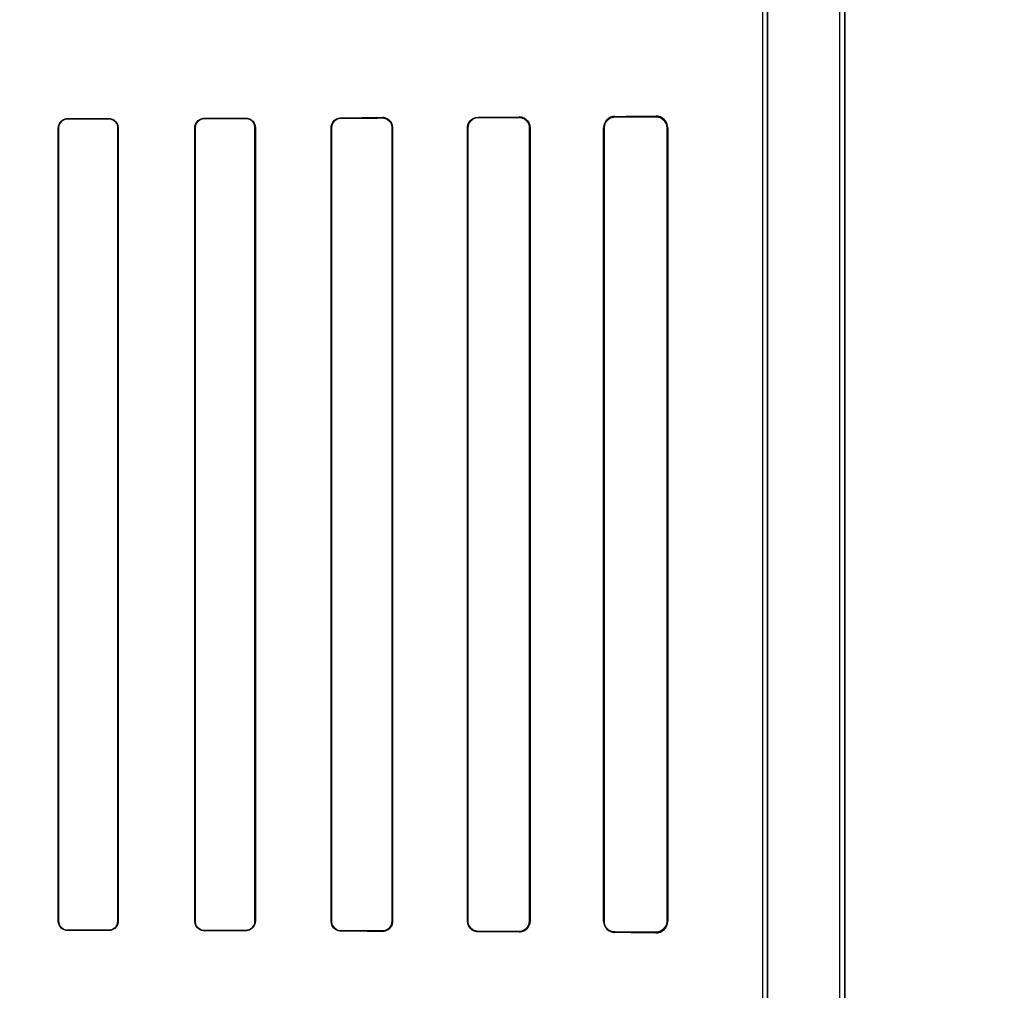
# Model space of a CAD drawing. Header units: millimetres. Extents: x 0 to 297, y 0 to 210.
# Tile 162 of 256: x 58.703 to 58.955, y 158.022 to 158.271. Entities that reach past the tile are written whole.
import ezdxf

# ---------------------------------------------------------------- set-up
doc = ezdxf.new("R2010")
doc.units = ezdxf.units.MM
doc.header["$LTSCALE"] = 16.335
doc.layers.get('0').update_dxf_attribs({"linetype": 'CONTINUOUS'})
for name, color, linetype in [('AXES_REF', 7, 'CONTINUOUS'), ('INTFCLR_1', 7, 'CONTINUOUS'), ('INTFCLR_72935', 7, 'CONTINUOUS')]:
    doc.layers.add(name, color=color, linetype=linetype)

msp = doc.modelspace()

# ---------------------------------------------------------------- linework, layer by layer
at = {"color": 7, "linetype": 'Continuous'}
for radius in [6.787079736, 6.7865, 6.743039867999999]:
    msp.add_circle((57.4637311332, 154.7114782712), radius, dxfattribs=at)
for radius, start, end in [(6.72, 278.2771290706, 261.7228709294), (6.874, 143.2753922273, 36.7246077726)]:
    msp.add_arc((57.4637311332, 154.7114782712), radius, start, end, dxfattribs=at)
at = {"layer": 'AXES_REF', "color": 9, "linetype": 'Continuous'}
for radius in [6.191158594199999, 4.150003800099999]:
    msp.add_circle((57.4637311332, 154.7114782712), radius, dxfattribs=at)
at = {"layer": 'INTFCLR_1', "color": 6, "linetype": 'Continuous'}
for p, q in [((58.9127789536, 157.1614683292), (58.9127789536, 159.0304801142)), ((58.9140132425, 157.1614683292), (58.9140132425, 159.0304683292)), ((58.8930132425, 157.5341548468), (58.8930132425, 158.3777818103)), ((58.8942475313, 158.3777817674), (58.8942475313, 157.5341548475)), ((58.7127758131, 158.0399683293), (58.7127758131, 158.2429683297)), ((58.7128598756, 158.0399683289), (58.7128598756, 158.2429683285)), ((58.7280242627, 158.2429683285), (58.7280242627, 158.0399683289)), ((58.7281111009, 158.2429683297), (58.7281111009, 158.0399683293)), ((58.7476944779, 158.0399683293), (58.7476944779, 158.2429683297)), ((58.74778468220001, 158.0399683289), (58.74778468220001, 158.2429683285)), ((58.7631080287, 158.2429683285), (58.7631080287, 158.0399683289)), ((58.76320236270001, 158.2429683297), (58.76320236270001, 158.0399683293)), ((58.7825900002, 158.0399683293), (58.7825900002, 158.2429683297)), ((58.7826894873, 158.0399683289), (58.7826894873, 158.2429683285)), ((58.7982144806, 158.2429683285), (58.7982144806, 158.0399683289)), ((58.79832055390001, 158.2429683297), (58.79832055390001, 158.0399683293)), ((58.8174531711, 158.0399683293), (58.8174531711, 158.2429683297)), ((58.81756795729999, 158.0399683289), (58.81756795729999, 158.2429683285)), ((58.8333524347, 158.2429683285), (58.8333524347, 158.0399683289)), ((58.8334793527, 158.2429683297), (58.8334793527, 158.0399683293)), ((58.8522619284, 158.0399683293), (58.8522619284, 158.2429683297)), ((58.8524071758, 158.0399683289), (58.8524071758, 158.2429683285)), ((58.8685423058, 158.2429683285), (58.8685423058, 158.0399683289)), ((58.86871973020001, 158.2429683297), (58.86871973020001, 158.0399683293))]:
    msp.add_line(p, q, dxfattribs=at)
at = {"layer": 'INTFCLR_1', "color": 9, "linetype": 'Continuous'}
for p, q in [((58.71517683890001, 158.2453743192), (58.71517683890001, 158.2452897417)), ((58.7256768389, 158.2453108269), (58.7256768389, 158.2453970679)), ((58.7501768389, 158.2454572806), (58.7501768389, 158.2453663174)), ((58.7606768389, 158.2453930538), (58.7606768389, 158.2454864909)), ((58.7851768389, 158.2455640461), (58.7851768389, 158.2454633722)), ((58.7956768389, 158.2454973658), (58.7956768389, 158.2456019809)), ((58.8201768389, 158.2457045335), (58.8201768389, 158.2455876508)), ((58.8306768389, 158.245631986), (58.8306768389, 158.2457561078)), ((58.8551768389, 158.2459033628), (58.8551768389, 158.2457532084)), ((58.8656768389, 158.2458153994), (58.8656768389, 158.2459844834)), ((58.7128598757, 158.2429683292), (58.712775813, 158.2429683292)), ((58.7281111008, 158.2429683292), (58.7280242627, 158.2429683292)), ((58.7477846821, 158.2429683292), (58.7476944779, 158.2429683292)), ((58.76320236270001, 158.2429683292), (58.7631080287, 158.2429683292)), ((58.7826894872, 158.2429683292), (58.7825900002, 158.2429683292)), ((58.79832055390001, 158.2429683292), (58.7982144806, 158.2429683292)), ((58.81756795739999, 158.2429683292), (58.817453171, 158.2429683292)), ((58.8334793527, 158.2429683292), (58.8333524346, 158.2429683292)), ((58.8524071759, 158.2429683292), (58.85226192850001, 158.2429683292)), ((58.86871973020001, 158.2429683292), (58.8685423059, 158.2429683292)), ((58.712775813, 158.0399683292), (58.7128598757, 158.0399683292)), ((58.7280242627, 158.0399683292), (58.7281111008, 158.0399683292)), ((58.7476944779, 158.0399683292), (58.7477846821, 158.0399683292)), ((58.7631080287, 158.0399683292), (58.76320236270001, 158.0399683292)), ((58.7825900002, 158.0399683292), (58.7826894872, 158.0399683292)), ((58.7982144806, 158.0399683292), (58.79832055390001, 158.0399683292)), ((58.817453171, 158.0399683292), (58.81756795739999, 158.0399683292)), ((58.8333524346, 158.0399683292), (58.8334793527, 158.0399683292)), ((58.85226192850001, 158.0399683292), (58.8524071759, 158.0399683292)), ((58.8685423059, 158.0399683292), (58.86871973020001, 158.0399683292)), ((58.71517683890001, 158.0376469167), (58.71517683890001, 158.0375623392)), ((58.7256768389, 158.0375395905), (58.7256768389, 158.0376258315)), ((58.7501768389, 158.037570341), (58.7501768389, 158.0374793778)), ((58.7606768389, 158.0374501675), (58.7606768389, 158.0375436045)), ((58.7851768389, 158.0374732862), (58.7851768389, 158.0373726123)), ((58.7956768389, 158.0373346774), (58.7956768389, 158.0374392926)), ((58.8201768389, 158.0373490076), (58.8201768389, 158.0372321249)), ((58.8306768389, 158.0371805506), (58.8306768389, 158.0373046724)), ((58.8551768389, 158.0371834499), (58.8551768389, 158.0370332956)), ((58.8656768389, 158.036952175), (58.8656768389, 158.037121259))]:
    msp.add_line(p, q, dxfattribs=at)
at = {"layer": 'INTFCLR_1', "color": 7, "linetype": 'Continuous'}
for points in [[(58.7965486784, 158.24545698), (58.79645897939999, 158.2454862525), (58.7963672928, 158.2455125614), (58.7962737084, 158.2455357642), (58.7961783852, 158.2455557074), (58.79608137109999, 158.2455722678), (58.7959825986, 158.2455853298), (58.7958821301, 158.2455947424), (58.7957801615, 158.2456003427), (58.7956768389, 158.2456019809)], [(58.8306768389, 158.245631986), (58.83077218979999, 158.2456306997), (58.8308683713, 158.2456259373), (58.830965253, 158.2456176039), (58.8310634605, 158.2456055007), (58.83116207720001, 158.2455895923), (58.83125868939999, 158.2455702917), (58.8313524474, 158.2455479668), (58.8314440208, 158.2455226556), (58.8315333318, 158.2454945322)], [(58.8656768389, 158.2458153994), (58.8657842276, 158.2458140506), (58.865888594, 158.2458088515), (58.8659898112, 158.245800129), (58.8660874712, 158.2457882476), (58.8661817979, 158.2457734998), (58.8662736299, 158.2457560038), (58.866363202, 158.2457358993), (58.8664501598, 158.2457134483), (58.8665344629, 158.2456888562)], [(58.83152969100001, 158.0374409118), (58.8314421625, 158.0374134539), (58.8313526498, 158.0373887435), (58.8312612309, 158.0373669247), (58.8311680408, 158.0373481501), (58.8310731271, 158.0373325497), (58.8309764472, 158.0373202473), (58.8308780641, 158.0373113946), (58.83077815, 158.0373061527), (58.8306768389, 158.0373046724)], [(58.8665334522, 158.0372474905), (58.866449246, 158.0372229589), (58.8663624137, 158.0372005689), (58.86627299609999, 158.0371805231), (58.8661813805, 158.0371630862), (58.8660872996, 158.0371483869), (58.8659898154, 158.0371365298), (58.86588866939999, 158.0371278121), (58.8657843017, 158.0371226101), (58.8656768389, 158.037121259)]]:
    msp.add_lwpolyline(points, dxfattribs=at)
at = {"layer": 'INTFCLR_1', "color": 6, "linetype": 'Continuous'}
for centre, radius, start, end in [((58.8551972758, 158.2429680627), 0.0029353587, 90.39891310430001, 179.9947864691), ((58.865702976, 158.242967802), 0.0030167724, 0.0100226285, 90.4964096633), ((58.85519727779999, 158.039968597), 0.0029353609, 180.0052237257, 269.6010477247), ((58.8657029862, 158.0399688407), 0.0030167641, 269.5033948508, 359.9902882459)]:
    msp.add_arc(centre, radius, start, end, dxfattribs=at)
for centre, major_axis, ratio, start_param, end_param in [((58.5279268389, 158.2464683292), (0.3650864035, 0), 0.0034906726, -1.0322457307, -0.9983944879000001), ((58.5279268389, 158.2464683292), (0.3860864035, 0), 0.0034906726, -1.0644388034, -1.0330623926), ((58.5279268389, 158.2464683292), (0.3650864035, 0), 0.0034906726, -0.9162996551, -0.8795209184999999), ((58.5279268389, 158.2464683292), (0.3860864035, 0), 0.0034906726, -0.9573995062, -0.9237350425), ((58.5279268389, 158.2464683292), (0.3650864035, 0), 0.0034906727, -0.7888979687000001, -0.7475038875), ((58.5279268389, 158.2464683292), (0.3860864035, 0), 0.0034906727, -0.8415583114, -0.8044638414), ((58.5279268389, 158.2464683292), (0.3650864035, 0), 0.0034906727, -0.642674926, -0.5930216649), ((58.5279268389, 158.2464683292), (0.3860864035, 0), 0.0034906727, -0.7121557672, -0.6694696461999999), ((58.5279268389, 158.2464683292), (0.3650864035, 0), 0.0034906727, -0.4592997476, -0.3894356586), ((58.5279268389, 158.2464683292), (0.3860864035, 0), 0.0034906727, -0.5593349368, -0.5057648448), ((58.5279268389, 158.0364683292), (0.3860864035, 0), 0.0034906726, 1.0330623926, 1.0644388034), ((58.5279268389, 158.0364683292), (0.3650864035, 0), 0.0034906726, 0.9983944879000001, 1.0322457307), ((58.5279268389, 158.0364683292), (0.3860864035, 0), 0.0034906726, 0.9237350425, 0.9573995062), ((58.5279268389, 158.0364683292), (0.3650864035, 0), 0.0034906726, 0.8795209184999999, 0.9162996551), ((58.5279268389, 158.0364683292), (0.3860864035, 0), 0.0034906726, 0.8044638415, 0.8415583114), ((58.5279268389, 158.0364683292), (0.3650864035, 0), 0.0034906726, 0.7475038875, 0.7888979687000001), ((58.5279268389, 158.0364683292), (0.3860864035, 0), 0.0034906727, 0.6694696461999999, 0.7121557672), ((58.5279268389, 158.0364683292), (0.3650864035, 0), 0.0034906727, 0.5930216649, 0.642674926), ((58.5279268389, 158.0364683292), (0.3860864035, 0), 0.0034906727, 0.5057648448, 0.5593349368), ((58.5279268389, 158.0364683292), (0.3650864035, 0), 0.0034906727, 0.3894356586, 0.4592997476)]:
    msp.add_ellipse(centre, major_axis=major_axis, ratio=ratio, start_param=start_param, end_param=end_param, dxfattribs=at)
for points, knots in [([(58.7127758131, 158.2429683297), (58.7127758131, 158.2434873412), (58.7131831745, 158.2447460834), (58.7144722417, 158.2453728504), (58.7151768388, 158.2453743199)], [0, 0, 0, 0, 0.424164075, 1, 1, 1, 1]), ([(58.7128598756, 158.2429683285), (58.7128598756, 158.2434724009), (58.7132564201, 158.2446877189), (58.7145000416, 158.2452884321), (58.7151768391, 158.2452897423)], [0, 0, 0, 0, 0.4268648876, 1, 1, 1, 1]), ([(58.7256768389, 158.2453970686), (58.7261280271, 158.2453980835), (58.7273869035, 158.2450641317), (58.7281111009, 158.2437504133), (58.7281111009, 158.2429683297)], [0, 0, 0, 0, 0.3658471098, 1, 1, 1, 1]), ([(58.7256768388, 158.2453108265), (58.7262441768, 158.2453120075), (58.7274863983, 158.2448493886), (58.7280242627, 158.2435974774), (58.7280242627, 158.2429683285)], [0, 0, 0, 0, 0.4741703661, 1, 1, 1, 1]), ([(58.7476944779, 158.2429683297), (58.7476944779, 158.2434903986), (58.7481002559, 158.2447888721), (58.7494343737, 158.2454552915), (58.750176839, 158.2454572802)], [0, 0, 0, 0, 0.4128538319, 1, 1, 1, 1]), ([(58.74778468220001, 158.2429683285), (58.74778468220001, 158.2434765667), (58.7481811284, 158.2447288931), (58.7494662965, 158.2453645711), (58.750176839, 158.2453663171)], [0, 0, 0, 0, 0.417004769, 1, 1, 1, 1]), ([(58.7606768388, 158.2454864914), (58.76116269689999, 158.2454878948), (58.7624728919, 158.245124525), (58.76320236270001, 158.2437631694), (58.76320236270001, 158.2429683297)], [0, 0, 0, 0, 0.3793708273, 1, 1, 1, 1]), ([(58.7606768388, 158.2453930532), (58.76113756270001, 158.2453942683), (58.7623972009, 158.2450511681), (58.7631080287, 158.2437400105), (58.7631080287, 158.2429683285)], [0, 0, 0, 0, 0.3738418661, 1, 1, 1, 1]), ([(58.7825900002, 158.2429683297), (58.7825900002, 158.2434863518), (58.7829842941, 158.2448349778), (58.7843781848, 158.245561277), (58.7851768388, 158.2455640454)], [0, 0, 0, 0, 0.3934302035, 1, 1, 1, 1]), ([(58.7826894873, 158.2429683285), (58.7826894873, 158.2434779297), (58.7830819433, 158.2447762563), (58.7844199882, 158.2454610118), (58.7851768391, 158.2454633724)], [0, 0, 0, 0, 0.4023837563, 1, 1, 1, 1]), ([(58.795676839, 158.2454973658), (58.7961840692, 158.2454990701), (58.7975046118, 158.2451146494), (58.7982144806, 158.2437490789), (58.7982144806, 158.2429683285)], [0, 0, 0, 0, 0.3938195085, 1, 1, 1, 1]), ([(58.8174531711, 158.2429683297), (58.8174531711, 158.2434647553), (58.8178194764, 158.2448739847), (58.8192903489, 158.2457003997), (58.8201768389, 158.2457045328)], [0, 0, 0, 0, 0.3589677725, 1, 1, 1, 1]), ([(58.81756795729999, 158.2429683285), (58.81756795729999, 158.2434630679), (58.8179379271, 158.2448170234), (58.819345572, 158.2455842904), (58.820176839, 158.2455876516)], [0, 0, 0, 0, 0.3731029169, 1, 1, 1, 1]), ([(58.8306768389, 158.2457561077), (58.83121656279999, 158.2457589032), (58.8326705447, 158.2453580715), (58.8334793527, 158.2438485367), (58.8334793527, 158.2429683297)], [0, 0, 0, 0, 0.3801089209, 1, 1, 1, 1]), ([(58.8524071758, 158.2429683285), (58.8524071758, 158.2434440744), (58.852751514, 158.2448707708), (58.8542486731, 158.2457480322), (58.8551768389, 158.2457532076)], [0, 0, 0, 0, 0.3388682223, 1, 1, 1, 1]), ([(58.7151768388, 158.0375623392), (58.7145966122, 158.0375635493), (58.7133263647, 158.0380402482), (58.7127758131, 158.0393227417), (58.7127758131, 158.0399683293)], [0, 0, 0, 0, 0.4733403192, 1, 1, 1, 1]), ([(58.7151768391, 158.0376469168), (58.7147032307, 158.0376478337), (58.7134948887, 158.0380143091), (58.7128598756, 158.0392627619), (58.7128598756, 158.0399683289)], [0, 0, 0, 0, 0.4016441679, 1, 1, 1, 1]), ([(58.7280242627, 158.0399683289), (58.7280242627, 158.0394634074), (58.7276273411, 158.0382349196), (58.726366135, 158.0376243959), (58.7256768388, 158.0376258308)], [0, 0, 0, 0, 0.4228046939, 1, 1, 1, 1]), ([(58.7281111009, 158.0399683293), (58.7281111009, 158.0394490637), (58.7277040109, 158.0381761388), (58.726395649, 158.0375379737), (58.7256768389, 158.0375395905)], [0, 0, 0, 0, 0.4194128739, 1, 1, 1, 1]), ([(58.750176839, 158.0374793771), (58.7497055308, 158.0374806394), (58.7484188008, 158.0378372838), (58.7476944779, 158.0391785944), (58.7476944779, 158.0399683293)], [0, 0, 0, 0, 0.3737455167, 1, 1, 1, 1]), ([(58.750176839, 158.0375703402), (58.7497283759, 158.0375714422), (58.7484897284, 158.0379092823), (58.74778468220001, 158.0392021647), (58.74778468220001, 158.0399683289)], [0, 0, 0, 0, 0.3692193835, 1, 1, 1, 1]), ([(58.7631080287, 158.0399683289), (58.7631080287, 158.0394596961), (58.7627117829, 158.0381907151), (58.76140395, 158.0375416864), (58.7606768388, 158.0375436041)], [0, 0, 0, 0, 0.4115995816, 1, 1, 1, 1]), ([(58.76320236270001, 158.0399683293), (58.76320236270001, 158.0394483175), (58.76279937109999, 158.0381320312), (58.7614398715, 158.0374479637), (58.7606768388, 158.0374501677)], [0, 0, 0, 0, 0.4052942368, 1, 1, 1, 1]), ([(58.7851768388, 158.0373726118), (58.7846573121, 158.0373744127), (58.783310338, 158.0377759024), (58.7825900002, 158.0391712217), (58.7825900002, 158.0399683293)], [0, 0, 0, 0, 0.3945883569, 1, 1, 1, 1]), ([(58.7851768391, 158.0374732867), (58.7846582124, 158.0374749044), (58.7833586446, 158.0378797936), (58.7826894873, 158.0392198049), (58.7826894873, 158.0399683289)], [0, 0, 0, 0, 0.4092869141, 1, 1, 1, 1]), ([(58.7982144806, 158.0399683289), (58.7982144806, 158.0394626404), (58.7978282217, 158.0381431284), (58.7964591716, 158.0374366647), (58.795676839, 158.0374392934)], [0, 0, 0, 0, 0.3926075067, 1, 1, 1, 1]), ([(58.79832055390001, 158.0399683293), (58.79832055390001, 158.0394644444), (58.7979409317, 158.0380953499), (58.7965127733, 158.03733153), (58.795676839, 158.0373346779)], [0, 0, 0, 0, 0.3760826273, 1, 1, 1, 1]), ([(58.8201768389, 158.0372321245), (58.81967229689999, 158.0372344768), (58.8182629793, 158.0376151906), (58.8174531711, 158.039089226), (58.8174531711, 158.0399683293)], [0, 0, 0, 0, 0.3646494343, 1, 1, 1, 1]), ([(58.820176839, 158.0373490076), (58.8197123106, 158.0373508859), (58.8183666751, 158.0376966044), (58.81756795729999, 158.0391095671), (58.81756795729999, 158.0399683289)], [0, 0, 0, 0, 0.351042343, 1, 1, 1, 1]), ([(58.8334793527, 158.0399683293), (58.8334793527, 158.0394866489), (58.8331280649, 158.0380482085), (58.8316097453, 158.0371757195), (58.8306768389, 158.0371805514)], [0, 0, 0, 0, 0.3405065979, 1, 1, 1, 1]), ([(58.8551768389, 158.0371834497), (58.85463529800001, 158.0371864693), (58.8531958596, 158.0376030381), (58.8524071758, 158.0391000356), (58.8524071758, 158.0399683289)], [0, 0, 0, 0, 0.3841204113, 1, 1, 1, 1])]:
    msp.add_open_spline(points, degree=3, knots=knots, dxfattribs=at)
at = {"layer": 'INTFCLR_1', "color": 7, "linetype": 'Continuous'}
for points, knots in [([(58.795676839, 158.2456019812), (58.7962158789, 158.2455984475), (58.79759219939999, 158.2451973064), (58.7983261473, 158.243771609), (58.79832055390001, 158.2429683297)], [0, 0, 0, 0, 0.4015728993, 1, 1, 1, 1]), ([(58.830676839, 158.2456319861), (58.83117799, 158.2456250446), (58.8325614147, 158.2452718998), (58.8333566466, 158.2438219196), (58.8333524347, 158.2429683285)], [0, 0, 0, 0, 0.3699430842, 1, 1, 1, 1]), ([(58.8315333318, 158.2454945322), (58.8319802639, 158.2453451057), (58.8329376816, 158.2447148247), (58.8333524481, 158.2435863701), (58.8333524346, 158.2429683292)], [0, 0, 0, 0, 0.4326208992, 1, 1, 1, 1]), ([(58.8656768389, 158.2458153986), (58.8662512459, 158.2458109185), (58.8677417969, 158.2453935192), (58.8685457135, 158.2438467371), (58.8685423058, 158.2429683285)], [0, 0, 0, 0, 0.395380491, 1, 1, 1, 1]), ([(58.8665344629, 158.2456888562), (58.867039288, 158.2455330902), (58.8680946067, 158.2448531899), (58.8685423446, 158.2436257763), (58.8685423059, 158.2429683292)], [0, 0, 0, 0, 0.4455465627, 1, 1, 1, 1]), ([(58.8333524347, 158.0399683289), (58.83335258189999, 158.0395050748), (58.8330140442, 158.0381256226), (58.8315647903, 158.0373195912), (58.830676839, 158.037304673)], [0, 0, 0, 0, 0.3428132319, 1, 1, 1, 1]), ([(58.8685423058, 158.0399683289), (58.8685420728, 158.0394817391), (58.8681884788, 158.0380099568), (58.8666352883, 158.0371274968), (58.8656768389, 158.0371212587)], [0, 0, 0, 0, 0.3367264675, 1, 1, 1, 1])]:
    msp.add_open_spline(points, degree=3, knots=knots, dxfattribs=at)
at = {"layer": 'INTFCLR_72935', "color": 6, "linetype": 'Continuous'}
for p, q in [((58.912778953, 157.1614683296), (58.912778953, 159.0304918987)), ((58.9140132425, 159.0304683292), (58.9140132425, 157.1614683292)), ((58.8942475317, 157.5308518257), (58.8942475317, 158.3810848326)), ((58.8930132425, 157.5321049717), (58.8930132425, 158.3798316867)), ((58.7127758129, 158.2429683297), (58.7127758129, 158.0399683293)), ((58.7128598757, 158.2429683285), (58.7128598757, 158.0399683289)), ((58.7280242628, 158.0399683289), (58.7280242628, 158.2429683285)), ((58.7281111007, 158.0399683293), (58.7281111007, 158.2429683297)), ((58.7476944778, 158.2429683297), (58.7476944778, 158.0399683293)), ((58.747784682, 158.2429683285), (58.747784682, 158.0399683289)), ((58.76310802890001, 158.0399683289), (58.76310802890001, 158.2429683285)), ((58.76320236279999, 158.0399683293), (58.76320236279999, 158.2429683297)), ((58.7825900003, 158.2429683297), (58.7825900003, 158.0399683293)), ((58.7826894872, 158.2429683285), (58.7826894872, 158.0399683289)), ((58.7982144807, 158.0399683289), (58.7982144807, 158.2429683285)), ((58.79832055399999, 158.0399683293), (58.79832055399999, 158.2429683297)), ((58.817453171, 158.2429683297), (58.817453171, 158.0399683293)), ((58.81756795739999, 158.2429683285), (58.81756795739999, 158.0399683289)), ((58.8333524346, 158.0399683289), (58.8333524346, 158.2429683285)), ((58.8334793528, 158.0399683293), (58.8334793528, 158.2429683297)), ((58.85226192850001, 158.2429683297), (58.85226192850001, 158.0399683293)), ((58.8524071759, 158.2429683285), (58.8524071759, 158.0399683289)), ((58.8685423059, 158.0399683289), (58.8685423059, 158.2429683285)), ((58.86871973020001, 158.0399683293), (58.86871973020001, 158.2429683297))]:
    msp.add_line(p, q, dxfattribs=at)
at = {"layer": 'INTFCLR_72935', "color": 9, "linetype": 'Continuous'}
for p, q in [((58.71517683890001, 158.2452897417), (58.71517683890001, 158.2453743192)), ((58.7256768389, 158.2453970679), (58.7256768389, 158.2453108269)), ((58.7501768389, 158.2453663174), (58.7501768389, 158.2454572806)), ((58.7606768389, 158.2454864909), (58.7606768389, 158.2453930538)), ((58.7851768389, 158.2454633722), (58.7851768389, 158.2455640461)), ((58.7956768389, 158.2456019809), (58.7956768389, 158.2454973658)), ((58.8201768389, 158.2455876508), (58.8201768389, 158.2457045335)), ((58.8306768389, 158.2457561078), (58.8306768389, 158.245631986)), ((58.8551768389, 158.2457532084), (58.8551768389, 158.2459033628)), ((58.8656768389, 158.2459844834), (58.8656768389, 158.2458153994)), ((58.712775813, 158.2429683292), (58.7128598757, 158.2429683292)), ((58.7280242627, 158.2429683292), (58.7281111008, 158.2429683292)), ((58.7476944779, 158.2429683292), (58.7477846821, 158.2429683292)), ((58.7631080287, 158.2429683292), (58.76320236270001, 158.2429683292)), ((58.7825900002, 158.2429683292), (58.7826894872, 158.2429683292)), ((58.7982144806, 158.2429683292), (58.79832055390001, 158.2429683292)), ((58.817453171, 158.2429683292), (58.81756795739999, 158.2429683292)), ((58.8333524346, 158.2429683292), (58.8334793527, 158.2429683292)), ((58.85226192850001, 158.2429683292), (58.8524071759, 158.2429683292)), ((58.8685423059, 158.2429683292), (58.86871973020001, 158.2429683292)), ((58.7128598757, 158.0399683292), (58.712775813, 158.0399683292)), ((58.7281111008, 158.0399683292), (58.7280242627, 158.0399683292)), ((58.7477846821, 158.0399683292), (58.7476944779, 158.0399683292)), ((58.76320236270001, 158.0399683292), (58.7631080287, 158.0399683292)), ((58.7826894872, 158.0399683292), (58.7825900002, 158.0399683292)), ((58.79832055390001, 158.0399683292), (58.7982144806, 158.0399683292)), ((58.81756795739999, 158.0399683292), (58.817453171, 158.0399683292)), ((58.8334793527, 158.0399683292), (58.8333524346, 158.0399683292)), ((58.8524071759, 158.0399683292), (58.85226192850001, 158.0399683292)), ((58.86871973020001, 158.0399683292), (58.8685423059, 158.0399683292)), ((58.71517683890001, 158.0375623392), (58.71517683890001, 158.0376469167)), ((58.7256768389, 158.0376258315), (58.7256768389, 158.0375395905)), ((58.7501768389, 158.0374793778), (58.7501768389, 158.037570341)), ((58.7606768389, 158.0375436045), (58.7606768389, 158.0374501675)), ((58.7851768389, 158.0373726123), (58.7851768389, 158.0374732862)), ((58.7956768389, 158.0374392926), (58.7956768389, 158.0373346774)), ((58.8201768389, 158.0372321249), (58.8201768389, 158.0373490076)), ((58.8306768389, 158.0373046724), (58.8306768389, 158.0371805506)), ((58.8551768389, 158.0370332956), (58.8551768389, 158.0371834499)), ((58.8656768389, 158.037121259), (58.8656768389, 158.036952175))]:
    msp.add_line(p, q, dxfattribs=at)
at = {"layer": 'INTFCLR_72935', "color": 7, "linetype": 'Continuous'}
for points in [[(58.8306768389, 158.2457561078), (58.8307850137, 158.2457545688), (58.83089021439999, 158.2457490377), (58.8309923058, 158.2457398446), (58.8310907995, 158.2457273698), (58.8311859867, 158.2457119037), (58.8312789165, 158.2456935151), (58.831369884, 158.2456723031), (58.8314584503, 158.2456485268), (58.8315445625, 158.2456223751)], [(58.83152969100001, 158.2454957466), (58.8314421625, 158.2455232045), (58.8313526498, 158.2455479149), (58.8312612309, 158.2455697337), (58.8311680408, 158.2455885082), (58.8310731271, 158.2456041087), (58.8309764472, 158.245616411), (58.8308780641, 158.2456252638), (58.83077815, 158.2456305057), (58.8306768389, 158.245631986)], [(58.8665334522, 158.2456891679), (58.866449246, 158.2457136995), (58.8663624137, 158.2457360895), (58.86627299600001, 158.2457561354), (58.8661813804, 158.2457735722), (58.8660872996, 158.2457882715), (58.8659898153, 158.2458001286), (58.86588866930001, 158.2458088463), (58.8657843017, 158.2458140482), (58.8656768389, 158.2458153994)], [(58.7965486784, 158.0374796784), (58.79645897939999, 158.0374504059), (58.7963672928, 158.037424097), (58.7962737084, 158.0374008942), (58.7961783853, 158.0373809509), (58.79608137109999, 158.0373643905), (58.7959825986, 158.0373513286), (58.7958821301, 158.037341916), (58.7957801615, 158.0373363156), (58.7956768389, 158.0373346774)], [(58.8306768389, 158.0373046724), (58.8307721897, 158.0373059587), (58.8308683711, 158.037310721), (58.8309652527, 158.0373190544), (58.83106346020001, 158.0373311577), (58.83116207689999, 158.0373470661), (58.8312586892, 158.0373663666), (58.8313524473, 158.0373886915), (58.8314440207, 158.0374140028), (58.8315333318, 158.0374421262)], [(58.8315461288, 158.0373147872), (58.8314598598, 158.0372885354), (58.83137115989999, 158.0372646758), (58.8312800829, 158.0372433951), (58.8311871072, 158.037224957), (58.8310919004, 158.0372094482), (58.8309932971, 158.0371969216), (58.8308909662, 158.0371876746), (58.83078543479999, 158.0371821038), (58.8306768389, 158.0371805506)], [(58.8656768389, 158.037121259), (58.8657842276, 158.0371226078), (58.8658885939, 158.0371278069), (58.86598981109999, 158.0371365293), (58.8660874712, 158.0371484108), (58.8661817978, 158.0371631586), (58.8662736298, 158.0371806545), (58.86636320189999, 158.0372007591), (58.8664501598, 158.0372232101), (58.8665344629, 158.0372478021)]]:
    msp.add_lwpolyline(points, dxfattribs=at)
at = {"layer": 'INTFCLR_72935', "color": 6, "linetype": 'Continuous'}
for centre, radius, start, end in [((58.8551972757, 158.2429680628), 0.0029353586, 90.3989105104, 179.9947888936), ((58.8657029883, 158.2429678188), 0.0030167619, 0.009705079, 90.4966448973), ((58.85519727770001, 158.0399685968), 0.0029353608, 180.0052212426, 269.6010502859), ((58.865702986, 158.0399688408), 0.0030167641, 269.5033983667, 359.9902855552)]:
    msp.add_arc(centre, radius, start, end, dxfattribs=at)
for centre, major_axis, ratio, start_param, end_param in [((58.5279268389, 158.2464683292), (0.3650864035, 0), 0.0034906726, -1.0322457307, -0.9983944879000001), ((58.5279268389, 158.2464683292), (0.3860864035, 0), 0.0034906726, -1.0644388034, -1.0330623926), ((58.5279268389, 158.2464683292), (0.3650864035, 0), 0.0034906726, -0.9162996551, -0.8795209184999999), ((58.5279268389, 158.2464683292), (0.3860864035, 0), 0.0034906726, -0.9573995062, -0.9237350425), ((58.5279268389, 158.2464683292), (0.3650864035, 0), 0.0034906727, -0.7888979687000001, -0.7475038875), ((58.5279268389, 158.2464683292), (0.3860864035, 0), 0.0034906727, -0.8415583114, -0.8044638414), ((58.5279268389, 158.2464683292), (0.3650864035, 0), 0.0034906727, -0.642674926, -0.5930216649), ((58.5279268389, 158.2464683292), (0.3860864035, 0), 0.0034906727, -0.7121557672, -0.6694696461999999), ((58.5279268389, 158.2464683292), (0.3650864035, 0), 0.0034906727, -0.4592997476, -0.3894356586), ((58.5279268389, 158.2464683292), (0.3860864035, 0), 0.0034906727, -0.5593349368, -0.5057648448), ((58.5279268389, 158.0364683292), (0.3860864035, 0), 0.0034906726, 1.0330623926, 1.0644388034), ((58.5279268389, 158.0364683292), (0.3650864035, 0), 0.0034906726, 0.9983944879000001, 1.0322457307), ((58.5279268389, 158.0364683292), (0.3860864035, 0), 0.0034906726, 0.9237350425, 0.9573995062), ((58.5279268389, 158.0364683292), (0.3650864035, 0), 0.0034906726, 0.8795209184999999, 0.9162996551), ((58.5279268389, 158.0364683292), (0.3860864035, 0), 0.0034906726, 0.8044638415, 0.8415583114), ((58.5279268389, 158.0364683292), (0.3650864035, 0), 0.0034906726, 0.7475038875, 0.7888979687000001), ((58.5279268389, 158.0364683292), (0.3860864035, 0), 0.0034906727, 0.6694696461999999, 0.7121557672), ((58.5279268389, 158.0364683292), (0.3650864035, 0), 0.0034906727, 0.5930216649, 0.642674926), ((58.5279268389, 158.0364683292), (0.3860864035, 0), 0.0034906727, 0.5057648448, 0.5593349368), ((58.5279268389, 158.0364683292), (0.3650864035, 0), 0.0034906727, 0.3894356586, 0.4592997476)]:
    msp.add_ellipse(centre, major_axis=major_axis, ratio=ratio, start_param=start_param, end_param=end_param, dxfattribs=at)
for points, knots in [([(58.7127758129, 158.2429683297), (58.7127758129, 158.243489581), (58.7131849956, 158.2447491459), (58.7144742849, 158.2453728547), (58.71517683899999, 158.2453743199)], [0, 0, 0, 0, 0.4259260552, 1, 1, 1, 1]), ([(58.71517683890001, 158.2452897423), (58.7146942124, 158.245288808), (58.7134838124, 158.2449131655), (58.7128598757, 158.2436654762), (58.7128598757, 158.2429683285)], [0, 0, 0, 0, 0.4090842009, 1, 1, 1, 1]), ([(58.72567683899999, 158.2453970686), (58.7261412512, 158.2453981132), (58.7274033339, 158.2450512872), (58.7281111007, 158.2437383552), (58.7281111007, 158.2429683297)], [0, 0, 0, 0, 0.3762141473, 1, 1, 1, 1]), ([(58.7280242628, 158.2429683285), (58.7280242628, 158.2434779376), (58.7276228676, 158.2447077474), (58.7263617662, 158.2453122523), (58.7256768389, 158.2453108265)], [0, 0, 0, 0, 0.4266161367, 1, 1, 1, 1]), ([(58.7476944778, 158.2429683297), (58.7476944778, 158.2434888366), (58.7480978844, 158.2447874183), (58.7494327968, 158.2454552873), (58.7501768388, 158.2454572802)], [0, 0, 0, 0, 0.4116138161, 1, 1, 1, 1]), ([(58.7501768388, 158.2453663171), (58.7497164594, 158.2453651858), (58.7484750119, 158.2450157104), (58.747784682, 158.2437235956), (58.747784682, 158.2429683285)], [0, 0, 0, 0, 0.3787122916, 1, 1, 1, 1]), ([(58.7606768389, 158.2454864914), (58.761173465, 158.2454879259), (58.7624861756, 158.2451137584), (58.76320236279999, 158.243753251), (58.76320236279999, 158.2429683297)], [0, 0, 0, 0, 0.3875216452, 1, 1, 1, 1]), ([(58.76310802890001, 158.2429683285), (58.76310802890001, 158.2434771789), (58.76271224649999, 158.2447466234), (58.7614038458, 158.2453949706), (58.7606768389, 158.2453930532)], [0, 0, 0, 0, 0.4117379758, 1, 1, 1, 1]), ([(58.7825900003, 158.2429683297), (58.7825900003, 158.2434838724), (58.7829823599, 158.2448316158), (58.7843759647, 158.2455612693), (58.78517683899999, 158.2455640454)], [0, 0, 0, 0, 0.3916242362, 1, 1, 1, 1]), ([(58.7851768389, 158.2454633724), (58.78467939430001, 158.2454618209), (58.7833844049, 158.2450787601), (58.7826894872, 158.2437366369), (58.7826894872, 158.2429683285)], [0, 0, 0, 0, 0.3930040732, 1, 1, 1, 1]), ([(58.79832055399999, 158.2429683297), (58.79832055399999, 158.2434722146), (58.79794093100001, 158.2448413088), (58.79651277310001, 158.2456051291), (58.7956768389, 158.2456019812)], [0, 0, 0, 0, 0.3760825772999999, 1, 1, 1, 1]), ([(58.7982144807, 158.2429683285), (58.7982144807, 158.2434738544), (58.79782777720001, 158.2447929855), (58.7964592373, 158.2454999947), (58.7956768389, 158.2454973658)], [0, 0, 0, 0, 0.3925108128, 1, 1, 1, 1]), ([(58.817453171, 158.2429683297), (58.817453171, 158.2434352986), (58.8177911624, 158.2448376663), (58.8192637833, 158.2457002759), (58.820176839, 158.2457045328)], [0, 0, 0, 0, 0.3383747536, 1, 1, 1, 1]), ([(58.8201768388, 158.2455876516), (58.8197123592, 158.2455857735), (58.81836673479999, 158.2452401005), (58.81756795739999, 158.2438271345), (58.81756795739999, 158.2429683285)], [0, 0, 0, 0, 0.3510066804, 1, 1, 1, 1]), ([(58.85517683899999, 158.2457532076), (58.85463529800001, 158.245750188), (58.8531958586, 158.2453336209), (58.8524071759, 158.2438366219), (58.8524071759, 158.2429683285)], [0, 0, 0, 0, 0.3841203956, 1, 1, 1, 1]), ([(58.71517683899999, 158.0375623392), (58.71472495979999, 158.0375632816), (58.7134812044, 158.0379034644), (58.7127758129, 158.0392010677), (58.7127758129, 158.0399683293)], [0, 0, 0, 0, 0.3706543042, 1, 1, 1, 1]), ([(58.7128598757, 158.0399683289), (58.7128598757, 158.0394611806), (58.7132592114, 158.0382449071), (58.7145028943, 158.0376482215), (58.71517683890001, 158.0376469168)], [0, 0, 0, 0, 0.4293884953, 1, 1, 1, 1]), ([(58.7256768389, 158.0376258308), (58.7262441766, 158.0376246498), (58.727486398, 158.0380872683), (58.7280242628, 158.0393391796), (58.7280242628, 158.0399683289)], [0, 0, 0, 0, 0.4741700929, 1, 1, 1, 1]), ([(58.7281111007, 158.0399683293), (58.7281111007, 158.0394452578), (58.7277005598, 158.0381711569), (58.72639213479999, 158.0375379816), (58.72567683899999, 158.0375395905)], [0, 0, 0, 0, 0.4223874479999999, 1, 1, 1, 1]), ([(58.7501768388, 158.0374793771), (58.7496934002, 158.0374806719), (58.7484038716, 158.0378492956), (58.7476944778, 158.0391897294), (58.7476944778, 158.0399683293)], [0, 0, 0, 0, 0.3830625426, 1, 1, 1, 1]), ([(58.747784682, 158.0399683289), (58.747784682, 158.0394598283), (58.7481807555, 158.0382070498), (58.7494664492, 158.0375720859), (58.7501768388, 158.0375703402)], [0, 0, 0, 0, 0.4171825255, 1, 1, 1, 1]), ([(58.7606768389, 158.0375436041), (58.7611498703, 158.0375423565), (58.7624124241, 158.0378976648), (58.76310802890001, 158.0392079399), (58.76310802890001, 158.0399683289)], [0, 0, 0, 0, 0.3835127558, 1, 1, 1, 1]), ([(58.76320236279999, 158.0399683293), (58.76320236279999, 158.0394487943), (58.7628006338, 158.0381321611), (58.7614404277, 158.0374479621), (58.7606768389, 158.0374501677)], [0, 0, 0, 0, 0.404897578, 1, 1, 1, 1]), ([(58.78517683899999, 158.0373726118), (58.7846489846, 158.0373744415), (58.7832999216, 158.0377839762), (58.7825900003, 158.0391789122), (58.7825900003, 158.0399683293)], [0, 0, 0, 0, 0.4007194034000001, 1, 1, 1, 1]), ([(58.7826894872, 158.0399683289), (58.7826894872, 158.0394613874), (58.7830783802, 158.0381631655), (58.7844173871, 158.0374756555), (58.7851768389, 158.0374732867)], [0, 0, 0, 0, 0.4003021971, 1, 1, 1, 1]), ([(58.7956768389, 158.0374392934), (58.7961904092, 158.0374375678), (58.79751267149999, 158.0378279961), (58.7982144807, 158.039193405), (58.7982144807, 158.0399683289)], [0, 0, 0, 0, 0.3985831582, 1, 1, 1, 1]), ([(58.820176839, 158.0372321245), (58.8196616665, 158.0372345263), (58.8182500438, 158.0376258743), (58.817453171, 158.0390989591), (58.817453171, 158.0399683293)], [0, 0, 0, 0, 0.3720910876, 1, 1, 1, 1]), ([(58.81756795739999, 158.0399683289), (58.81756795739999, 158.0394735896), (58.8179379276, 158.0381196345), (58.8193455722, 158.0373523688), (58.8201768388, 158.0373490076)], [0, 0, 0, 0, 0.3731029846, 1, 1, 1, 1]), ([(58.8524071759, 158.0399683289), (58.8524071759, 158.0394134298), (58.8528295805, 158.0379688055), (58.8543209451, 158.0371882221), (58.85517683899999, 158.0371834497)], [0, 0, 0, 0, 0.3933205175, 1, 1, 1, 1])]:
    msp.add_open_spline(points, degree=3, knots=knots, dxfattribs=at)
at = {"layer": 'INTFCLR_72935', "color": 7, "linetype": 'Continuous'}
for points, knots in [([(58.8334793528, 158.2429683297), (58.83347933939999, 158.2435290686), (58.8330497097, 158.2449908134), (58.8315376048, 158.2457453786), (58.830676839, 158.2457561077)], [0, 0, 0, 0, 0.3944499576, 1, 1, 1, 1]), ([(58.8333524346, 158.2429683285), (58.8333525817, 158.2434315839), (58.8330140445, 158.2448110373), (58.8315647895, 158.2456170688), (58.8306768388, 158.2456319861)], [0, 0, 0, 0, 0.3428141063, 1, 1, 1, 1]), ([(58.8333524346, 158.2429683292), (58.8333524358, 158.2434502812), (58.8330496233, 158.2445609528), (58.8321073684, 158.2453035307), (58.83152969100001, 158.2454957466)], [0, 0, 0, 0, 0.4418461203, 1, 1, 1, 1]), ([(58.8685423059, 158.2429683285), (58.8685420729, 158.243454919), (58.8681884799, 158.2449267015), (58.8666352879, 158.245809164), (58.865676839, 158.2458153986)], [0, 0, 0, 0, 0.3367269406, 1, 1, 1, 1]), ([(58.8685423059, 158.2429683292), (58.8685423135, 158.2434523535), (58.868238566, 158.2446547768), (58.8672030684, 158.2454828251), (58.8665334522, 158.2456891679)], [0, 0, 0, 0, 0.4085586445, 1, 1, 1, 1]), ([(58.7956768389, 158.0373346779), (58.79621587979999, 158.0373382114), (58.7975922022, 158.0377393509), (58.7983261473, 158.0391650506), (58.79832055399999, 158.0399683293)], [0, 0, 0, 0, 0.4015735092, 1, 1, 1, 1]), ([(58.8306768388, 158.037304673), (58.8311779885, 158.0373116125), (58.832561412, 158.0376647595), (58.83335664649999, 158.039114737), (58.8333524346, 158.0399683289)], [0, 0, 0, 0, 0.3699421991, 1, 1, 1, 1]), ([(58.830676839, 158.0371805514), (58.8311529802, 158.0371858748), (58.8325906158, 158.0375097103), (58.8334828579, 158.0390306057), (58.8334793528, 158.0399683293)], [0, 0, 0, 0, 0.336778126, 1, 1, 1, 1]), ([(58.865676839, 158.0371212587), (58.8662512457, 158.0371257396), (58.8677417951, 158.0375431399), (58.8685457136, 158.0390899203), (58.8685423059, 158.0399683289)], [0, 0, 0, 0, 0.3953803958, 1, 1, 1, 1])]:
    msp.add_open_spline(points, degree=3, knots=knots, dxfattribs=at)

doc.saveas('drawing.dxf')
